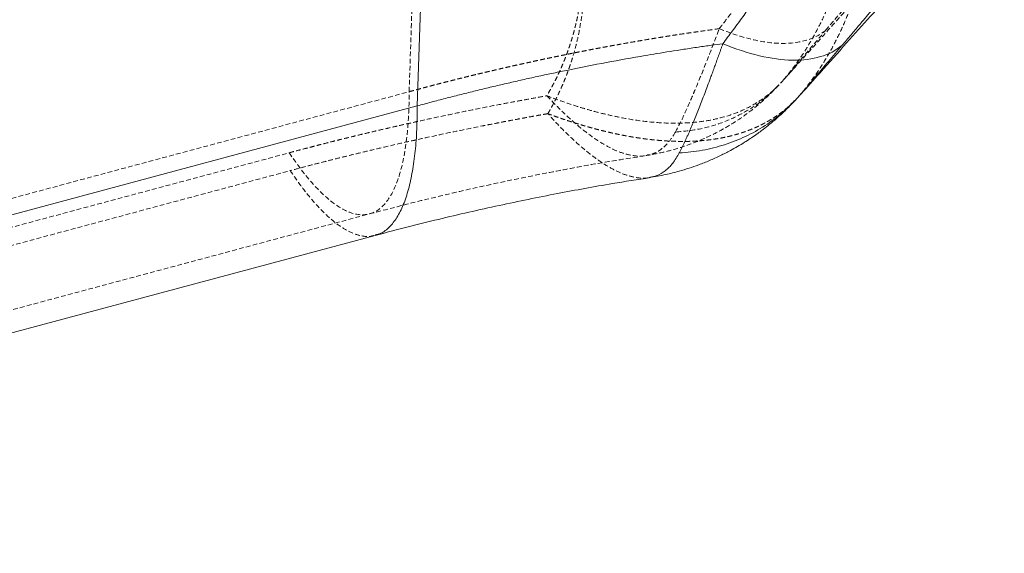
# Model space of a CAD drawing. Header units: millimetres. Extents: x -877 to 859, y -163 to 730.
# Tile 7 of 12: x 227 to 492, y -60 to 83. Entities that reach past the tile are written whole.
import ezdxf

# ---------------------------------------------------------------- set-up
doc = ezdxf.new("R2010")
doc.units = ezdxf.units.MM
doc.linetypes.add('SLD-Continue', pattern=[0])
doc.linetypes.add('SLD-Pointillée', pattern=[1.905, 1.27, -0.635])

msp = doc.modelspace()

# ---------------------------------------------------------------- linework, layer by layer
at = {"color": 7, "linetype": 'SLD-Pointillée', "lineweight": 0}
for p, q in [((331.87, 63.82), (334.87, 155.17)), ((431.92, 66.33), (432.07, 66.51)), ((432.68, 67.2), (433.37, 67.99)), ((13.47, -21.71), (331.87, 63.82)), ((-18.75, -38.14), (299.64, 47.39)), ((395.71, 46.74), (395.47, 46.68)), ((-18.49, -42.95), (299.9, 42.58)), ((2.81, -54.59), (321.2, 30.95))]:
    msp.add_line(p, q, dxfattribs=at)
at = {"color": 8, "linetype": 'SLD-Continue', "lineweight": 15}
msp.add_line((334.06, 60), (337.07, 151.34), dxfattribs=at)
at = {"color": 7, "linetype": 'SLD-Continue', "lineweight": 15}
for p, q in [((437.16, 63.2), (437.83, 63.97)), ((15.67, -25.54), (334.06, 60)), ((396.63, 40.81), (396.39, 40.75)), ((4.37, -60.38), (322.76, 25.16))]:
    msp.add_line(p, q, dxfattribs=at)
at = {"color": 7, "linetype": 'SLD-Pointillée', "lineweight": 0}
for points, knots in [([(432.69, 67.19), (434.4, 69.1), (438.5, 73.69), (444.73, 80.66), (451.14, 87.83), (456.8, 94.17), (461.64, 99.59), (465.7, 104.13), (469, 107.82), (471.76, 110.91), (474.25, 113.69), (477.45, 117.27), (481.6, 121.91), (486.81, 127.74), (492.45, 134.05), (498.52, 140.83), (509.13, 152.69), (524.02, 169.34), (542.98, 190.52), (561.24, 210.92), (578.71, 230.43), (595.29, 248.93), (611.19, 266.68), (622.8, 279.63), (630.32, 288.01), (634.11, 292.24), (638.22, 296.81), (642.84, 301.97), (648.07, 307.8), (653.91, 314.3), (660.6, 321.75), (668.18, 330.21), (676.71, 339.7), (685.98, 350.02), (694.95, 360), (700.83, 366.54), (703.37, 369.37)], [0, 0, 0, 0, 0.019011, 0.045481, 0.069196, 0.090159, 0.108372, 0.123027, 0.13524, 0.145011, 0.153683, 0.162859, 0.180505, 0.199768, 0.220646, 0.24314, 0.267075, 0.338323, 0.40842, 0.477222, 0.540748, 0.602009, 0.66085, 0.716934, 0.730599, 0.744112, 0.758959, 0.776035, 0.795342, 0.816884, 0.840662, 0.869403, 0.900859, 0.935033, 0.971934, 1, 1, 1, 1]), ([(427.73, 194.22), (427.97, 193.87), (428.44, 193.17), (429.14, 192.11), (429.83, 191.04), (430.51, 189.97), (431.18, 188.9), (431.84, 187.83), (432.49, 186.75), (433.13, 185.67), (433.77, 184.58), (434.39, 183.49), (435.01, 182.4), (435.61, 181.31), (436.2, 180.21), (436.79, 179.11), (437.9, 176.97), (439.46, 173.81), (441.34, 169.66), (443.04, 165.57), (445.14, 160.02), (447.35, 153.12), (449.42, 144.65), (450.82, 136.32), (451.57, 127.84), (451.64, 119.57), (451.01, 111.18), (449.68, 103.1), (447.98, 96.42), (446.31, 91.33), (444.83, 87.47), (443.18, 83.71), (441.31, 79.99), (439.27, 76.4), (437.47, 73.6), (436.06, 71.57), (435.06, 70.21), (434.05, 68.9), (433.04, 67.64), (432.34, 66.82), (432, 66.42)], [0, 0, 0, 0, 0.008244, 0.016502, 0.024773, 0.033057, 0.041355, 0.049665, 0.057988, 0.066324, 0.074672, 0.083033, 0.091405, 0.099791, 0.108188, 0.116597, 0.125017, 0.157084, 0.188481, 0.219207, 0.249263, 0.313305, 0.373643, 0.438217, 0.49897, 0.563081, 0.623926, 0.689387, 0.748846, 0.78065, 0.81163, 0.843265, 0.874431, 0.906798, 0.937154, 0.950239, 0.963064, 0.975631, 0.987943, 1, 1, 1, 1]), ([(436.49, 62.44), (437.69, 63.83), (438.8, 65.22), (440.86, 68.01), (441.82, 69.41), (443.62, 72.21), (444.45, 73.62), (446.01, 76.43), (446.74, 77.84), (448.1, 80.67), (448.73, 82.09), (449.9, 84.94), (450.44, 86.37), (451.94, 90.62), (452.76, 93.43), (454.14, 99.01), (454.68, 101.79), (455.53, 107.33), (455.82, 110.1), (456.19, 115.62), (456.25, 118.38), (456.17, 123.89), (456.01, 126.64), (455.63, 130.76), (455.47, 132.13), (455.11, 134.86), (454.91, 136.22), (454.22, 140.27), (453.67, 142.96), (451.73, 150.95), (450.08, 156.2), (446.1, 166.58), (443.76, 171.72), (438.39, 181.92), (435.36, 186.98), (431.96, 192.02)], [0, 0, 0, 0, 0.03125, 0.03125, 0.0625, 0.0625, 0.09375, 0.09375, 0.125, 0.125, 0.15625, 0.15625, 0.1875, 0.1875, 0.25, 0.25, 0.3125, 0.3125, 0.375, 0.375, 0.4375, 0.4375, 0.5, 0.5, 0.53125, 0.53125, 0.5625, 0.5625, 0.625, 0.625, 0.75, 0.75, 0.875, 0.875, 1, 1, 1, 1]), ([(361.59, 150.89), (361.78, 150.6), (362.17, 150.02), (362.73, 149.16), (363.29, 148.3), (363.84, 147.43), (364.37, 146.56), (364.9, 145.69), (365.42, 144.82), (365.92, 143.94), (366.42, 143.07), (366.91, 142.19), (367.39, 141.32), (368.03, 140.12), (369.09, 138.06), (370.43, 135.25), (371.72, 132.3), (373.16, 128.71), (374.41, 125.17), (375.51, 121.53), (376.48, 117.87), (377.46, 113.32), (378.09, 109.03), (378.47, 105.15), (378.74, 100.81), (378.65, 93.83), (377.95, 88.23), (377.3, 84.9), (377.26, 84.68), (377.21, 84.42), (377.14, 84.1), (377.07, 83.74), (376.98, 83.34), (376.88, 82.88), (376.76, 82.38), (376.63, 81.84), (376.48, 81.24), (376.32, 80.6), (376.14, 79.92), (375.93, 79.18), (375.71, 78.4), (375.46, 77.57), (375.18, 76.7), (374.88, 75.78), (374.54, 74.82), (374.17, 73.8), (373.77, 72.74), (373.33, 71.64), (372.84, 70.49), (372.31, 69.29), (371.74, 68.06), (371.11, 66.78), (370.42, 65.46), (369.68, 64.1), (369.14, 63.18), (368.87, 62.72)], [0, 0, 0, 0, 0.010482, 0.020954, 0.031415, 0.041866, 0.052307, 0.06274, 0.073164, 0.08358, 0.093988, 0.104389, 0.114783, 0.12517, 0.146778, 0.18738, 0.223802, 0.24946, 0.311498, 0.345209, 0.373588, 0.435826, 0.498318, 0.517196, 0.565451, 0.642778, 0.748835, 0.750739, 0.753163, 0.756106, 0.759569, 0.763552, 0.768055, 0.773078, 0.778621, 0.784686, 0.791271, 0.798377, 0.806007, 0.814159, 0.822835, 0.832036, 0.841765, 0.852021, 0.862809, 0.87413, 0.885988, 0.898385, 0.911328, 0.924816, 0.938835, 0.953362, 0.968396, 0.983941, 1, 1, 1, 1]), ([(415.24, 80.78), (415.69, 81.37), (416.6, 82.57), (417.95, 84.36), (419.3, 86.14), (420.63, 87.93), (421.96, 89.72), (423.28, 91.5), (424.6, 93.28), (425.9, 95.06), (427.2, 96.84), (428.48, 98.62), (429.76, 100.39), (431.03, 102.16), (432.29, 103.93), (433.54, 105.71), (434.77, 107.47), (436, 109.24), (437.21, 111.01), (438.42, 112.78), (440.15, 115.35), (442.39, 118.74), (445.1, 122.93), (447.73, 127.12), (449.7, 130.39), (451.36, 133.2), (452.69, 135.51), (454, 137.85), (455.08, 139.82), (455.95, 141.45), (456.83, 143.15), (457.69, 144.85), (458.54, 146.56), (459.08, 147.7), (459.35, 148.27)], [0, 0, 0, 0, 0.026391, 0.052788, 0.079188, 0.10559, 0.131992, 0.158389, 0.184772, 0.211143, 0.237503, 0.263853, 0.290192, 0.316523, 0.342844, 0.369154, 0.395454, 0.421744, 0.448027, 0.474303, 0.500575, 0.562941, 0.625313, 0.687634, 0.750022, 0.770923, 0.812406, 0.852737, 0.87484, 0.899783, 0.924764, 0.949789, 0.974865, 1, 1, 1, 1]), ([(443.82, 80.35), (444.23, 80.83), (445.05, 81.79), (446.26, 83.22), (447.47, 84.63), (448.66, 86.03), (449.84, 87.42), (451, 88.8), (452.15, 90.17), (453.28, 91.53), (454.41, 92.87), (455.51, 94.2), (456.61, 95.52), (457.69, 96.83), (459.62, 99.19), (462.33, 102.53), (465.81, 106.9), (469.15, 111.2), (472.42, 115.51), (475.52, 119.75), (478.51, 124), (481.29, 128.16), (483.92, 132.34), (486.3, 136.44), (487.94, 139.57), (488.96, 141.69), (489.51, 142.88), (490.02, 144.05), (490.5, 145.21), (490.94, 146.36), (491.36, 147.49), (491.6, 148.24), (491.73, 148.61)], [0, 0, 0, 0, 0.02006, 0.039991, 0.059792, 0.079464, 0.099007, 0.118421, 0.137706, 0.156862, 0.17589, 0.194789, 0.213561, 0.232204, 0.250719, 0.314269, 0.375986, 0.439496, 0.501352, 0.565045, 0.62654, 0.689832, 0.751082, 0.81477, 0.875266, 0.893682, 0.911895, 0.929908, 0.947723, 0.965341, 0.982766, 1, 1, 1, 1]), ([(369.13, 57.91), (369.27, 58.14), (369.55, 58.61), (369.95, 59.32), (370.35, 60.03), (370.73, 60.75), (371.11, 61.47), (371.48, 62.19), (371.84, 62.92), (372.19, 63.66), (372.53, 64.4), (372.87, 65.14), (373.19, 65.89), (373.51, 66.64), (373.82, 67.4), (374.12, 68.16), (374.41, 68.92), (374.69, 69.69), (374.96, 70.47), (375.23, 71.25), (375.49, 72.03), (375.73, 72.82), (376.23, 74.45), (376.9, 76.93), (378.2, 82.88), (379.19, 91.57), (378.82, 100.98), (377.73, 108.5), (376.53, 114.03), (374.97, 119.53), (373.48, 123.75), (372.28, 126.76), (371.52, 128.55), (370.73, 130.34), (369.9, 132.12), (369.02, 133.89), (368.11, 135.65), (367.17, 137.41), (366.18, 139.16), (365.16, 140.9), (364.09, 142.63), (363, 144.36), (362.23, 145.51), (361.85, 146.08)], [0, 0, 0, 0, 0.0080892, 0.0162094, 0.0243613, 0.0325455, 0.0407625, 0.0490129, 0.0572975, 0.0656167, 0.0739712, 0.0823614, 0.0907881, 0.0992517, 0.1077527, 0.1162919, 0.1248696, 0.1334863, 0.1421428, 0.1508393, 0.1595766, 0.1683549, 0.177175, 0.2139443, 0.2511754, 0.3746692, 0.5016599, 0.5637137, 0.6263955, 0.6881464, 0.7505265, 0.7712947, 0.7920558, 0.812813, 0.8335697, 0.8543291, 0.8750947, 0.8958696, 0.9166572, 0.9374608, 0.9582836, 0.9791289, 1, 1, 1, 1]), ([(415.24, 80.78), (414.68, 80.7), (413.57, 80.55), (411.91, 80.32), (410.25, 80.09), (408.6, 79.85), (406.95, 79.61), (405.31, 79.37), (403.68, 79.12), (402.05, 78.86), (400.43, 78.61), (398.82, 78.35), (397.21, 78.08), (395.61, 77.82), (394.02, 77.55), (392.43, 77.28), (390.86, 77), (389.29, 76.72), (387.73, 76.44), (386.17, 76.16), (384.63, 75.87), (383.09, 75.59), (381.56, 75.3), (380.04, 75.01), (378.53, 74.71), (377.03, 74.42), (375.53, 74.12), (374.05, 73.82), (372.57, 73.52), (371.1, 73.21), (369.64, 72.91), (368.19, 72.6), (366.76, 72.3), (365.33, 71.99), (363.91, 71.68), (362.5, 71.37), (361.1, 71.06), (359.71, 70.75), (358.33, 70.43), (356.96, 70.12), (355.6, 69.81), (354.25, 69.49), (352.91, 69.18), (351.58, 68.86), (350.27, 68.55), (348.96, 68.23), (347.67, 67.92), (346.38, 67.6), (345.11, 67.28), (343.85, 66.97), (342.6, 66.65), (341.36, 66.34), (340.13, 66.02), (338.92, 65.71), (337.71, 65.39), (336.52, 65.08), (335.34, 64.76), (334.17, 64.45), (333.01, 64.14), (332.25, 63.93), (331.87, 63.82)], [0, 0, 0, 0, 0.0195298, 0.0390066, 0.0584292, 0.0777962, 0.0971064, 0.1163585, 0.135551, 0.1546827, 0.1737523, 0.1927582, 0.2116993, 0.2305741, 0.2493807, 0.2681175, 0.2867828, 0.305375, 0.3238926, 0.3423339, 0.3606973, 0.3789812, 0.397184, 0.4153041, 0.43334, 0.45129, 0.4691526, 0.4869263, 0.5046095, 0.5222007, 0.5396983, 0.5571008, 0.5744068, 0.5916146, 0.6087228, 0.62573, 0.6426346, 0.6594348, 0.6761292, 0.6927166, 0.7091955, 0.7255647, 0.7418228, 0.7579684, 0.7740004, 0.7899175, 0.8057183, 0.8214016, 0.8369662, 0.8524108, 0.8677343, 0.8829354, 0.898013, 0.9129659, 0.9277928, 0.9424928, 0.9570646, 0.9715071, 0.9858193, 1, 1, 1, 1]), ([(403.42, 52.94), (404.26, 54.48), (405.15, 56.27), (406.07, 58.29), (406.54, 59.3), (407.01, 60.36), (407.5, 61.48), (407.74, 62.04), (407.99, 62.61), (408.23, 63.19), (408.48, 63.77), (408.73, 64.36), (408.98, 64.96), (409.98, 67.35), (411, 69.88), (412.04, 72.52), (413.08, 75.17), (414.15, 77.92), (415.24, 80.78)], [0.02531853, 0.02531853, 0.02531853, 0.02531853, 0.03219071, 0.03219071, 0.03219071, 0.03562679, 0.03562679, 0.03562679, 0.03734484, 0.03734484, 0.03734484, 0.03906288, 0.03906288, 0.03906288, 0.04593505, 0.04593505, 0.04593505, 0.05280723, 0.05280723, 0.05280723, 0.05280723]), ([(443.82, 80.35), (442.39, 79.16), (440.66, 78.26), (438.67, 77.67), (436.68, 77.08), (434.42, 76.79), (431.96, 76.83), (429.5, 76.87), (426.83, 77.22), (424.02, 77.89), (421.21, 78.55), (418.26, 79.52), (415.24, 80.78)], [0, 0, 0, 0, 0.25, 0.25, 0.25, 0.5, 0.5, 0.5, 0.75, 0.75, 0.75, 1, 1, 1, 1]), ([(433.37, 67.99), (433.64, 68.28), (434.58, 69.35), (436.84, 72.08), (440.04, 75.92), (442.57, 78.89), (443.82, 80.35)], [0, 0, 0, 0, 0.118026, 0.422607, 0.714591, 1, 1, 1, 1]), ([(368.87, 62.72), (368.88, 62.71), (368.99, 62.67), (370.52, 62.09), (373.34, 61.06), (377.31, 59.76), (381.1, 58.64), (384.81, 57.69), (389.36, 56.7), (394.63, 55.83), (400.5, 55.33), (406.05, 55.32), (411.28, 55.82), (416.18, 56.85), (420.73, 58.4), (424.9, 60.5), (428.69, 63.09), (430.85, 65.27), (431.91, 66.34)], [0, 0, 0, 0, 0.000425, 0.003974, 0.056691, 0.10526, 0.153851, 0.202166, 0.249758, 0.3344, 0.418025, 0.500512, 0.583872, 0.666996, 0.749768, 0.833786, 0.917978, 1, 1, 1, 1]), ([(430.43, 64.75), (430.91, 65.25), (431.84, 66.25), (432.83, 67.35), (433.31, 67.9)], [0, 0, 0, 0, 0.508363, 1, 1, 1, 1]), ([(299.64, 47.39), (301.83, 44.11), (304, 41.27), (306.11, 38.92), (308.22, 36.56), (310.27, 34.69), (312.23, 33.34), (314.19, 31.98), (316.05, 31.14), (317.8, 30.84), (319.54, 30.53), (321.16, 30.75), (322.62, 31.5), (324.09, 32.25), (325.41, 33.52), (326.56, 35.3), (327.7, 37.08), (328.68, 39.37), (329.46, 42.12), (330.25, 44.87), (330.85, 48.1), (331.25, 51.73), (331.66, 55.37), (331.86, 59.42), (331.87, 63.82)], [0, 0, 0, 0, 0.125, 0.125, 0.125, 0.25, 0.25, 0.25, 0.375, 0.375, 0.375, 0.5, 0.5, 0.5, 0.625, 0.625, 0.625, 0.75, 0.75, 0.75, 0.875, 0.875, 0.875, 1, 1, 1, 1]), ([(395.44, 46.62), (397.13, 46.92), (400.26, 47.48), (404.5, 48.67), (408.11, 49.93), (411.37, 51.28), (414.67, 52.87), (417.66, 54.55), (420.55, 56.38), (423.36, 58.38), (426.81, 61.15), (429.14, 63.47), (430.43, 64.75)], [0, 0, 0, 0, 0.127592, 0.23628, 0.327446, 0.410739, 0.497407, 0.599226, 0.663008, 0.750182, 0.862178, 1, 1, 1, 1]), ([(430.36, 64.82), (429.51, 63.96), (427.28, 61.67), (422.97, 58.72), (417.29, 55.84), (410.76, 53.71), (405.87, 53.2), (403.42, 52.94)], [0, 0, 0, 0, 0.123365, 0.324592, 0.525819, 0.762909, 1, 1, 1, 1]), ([(299.64, 47.39), (300.33, 47.58), (301.71, 47.95), (303.8, 48.5), (305.89, 49.04), (307.99, 49.59), (310.1, 50.12), (312.21, 50.66), (314.34, 51.19), (316.48, 51.71), (318.62, 52.23), (320.77, 52.75), (322.94, 53.26), (325.11, 53.77), (327.29, 54.27), (329.48, 54.77), (331.68, 55.27), (335.08, 56.03), (339.68, 57.03), (345.49, 58.25), (351.3, 59.43), (356.49, 60.44), (361.04, 61.3), (364.96, 62.02), (367.57, 62.48), (368.87, 62.72)], [0, 0, 0, 0, 0.030647, 0.061371, 0.092174, 0.123055, 0.154016, 0.185057, 0.216178, 0.247381, 0.278666, 0.310033, 0.341483, 0.373017, 0.404635, 0.436338, 0.468126, 0.500001, 0.583669, 0.66709, 0.750274, 0.833232, 0.889053, 0.944641, 1, 1, 1, 1]), ([(395.13, 46.59), (395.08, 46.58), (394.23, 46.37), (392.35, 46.54), (389.5, 47.13), (386.43, 48.39), (383.19, 50.21), (379.81, 52.56), (376.29, 55.43), (372.65, 58.77), (370.13, 61.4), (368.87, 62.72)], [0, 0, 0, 0, 0.007139, 0.132919, 0.258312, 0.384058, 0.508771, 0.631989, 0.754469, 0.876917, 1, 1, 1, 1]), ([(436.49, 62.44), (436.36, 62.3), (436.09, 62.01), (435.69, 61.6), (435.29, 61.19), (434.88, 60.79), (434.46, 60.39), (434.04, 60.01), (433.61, 59.63), (433.18, 59.26), (432.73, 58.9), (432.29, 58.54), (431.84, 58.2), (431.38, 57.86), (430.91, 57.53), (430.44, 57.2), (429.97, 56.89), (429.49, 56.58), (429, 56.28), (428.5, 55.99), (428, 55.7), (427.5, 55.42), (426.99, 55.15), (426.48, 54.89), (425.96, 54.64), (425.44, 54.39), (424.91, 54.16), (424.38, 53.93), (423.84, 53.71), (423.31, 53.49), (422.76, 53.29), (422.21, 53.09), (421.66, 52.9), (421.1, 52.71), (420.54, 52.54), (419.98, 52.37), (419.41, 52.21), (418.83, 52.05), (418.25, 51.9), (417.67, 51.77), (417.08, 51.63), (416.49, 51.51), (415.89, 51.39), (415.29, 51.28), (414.69, 51.17), (414.08, 51.08), (413.47, 50.99), (412.85, 50.9), (412.23, 50.83), (411.6, 50.76), (410.97, 50.7), (410.34, 50.64), (409.7, 50.59), (409.05, 50.55), (408.41, 50.51), (407.75, 50.49), (407.1, 50.46), (406.44, 50.45), (405.77, 50.44), (405.1, 50.44), (404.43, 50.44), (403.75, 50.46), (403.07, 50.48), (402.38, 50.5), (401.69, 50.53), (401, 50.57), (400.31, 50.62), (399.61, 50.67), (398.91, 50.73), (398.21, 50.79), (397.51, 50.86), (396.8, 50.94), (396.1, 51.02), (395.39, 51.11), (394.67, 51.21), (393.96, 51.31), (393.24, 51.42), (392.53, 51.53), (391.8, 51.65), (391.08, 51.77), (390.36, 51.91), (389.63, 52.04), (388.9, 52.19), (388.17, 52.33), (387.43, 52.49), (386.7, 52.65), (385.96, 52.82), (385.22, 52.99), (384.47, 53.17), (383.73, 53.35), (382.98, 53.54), (382.23, 53.73), (381.48, 53.93), (380.72, 54.14), (379.96, 54.35), (379.21, 54.57), (378.44, 54.79), (377.68, 55.02), (376.91, 55.26), (376.15, 55.49), (375.38, 55.74), (374.6, 55.99), (373.83, 56.25), (373.05, 56.51), (372.27, 56.78), (371.49, 57.05), (370.71, 57.33), (369.92, 57.62), (369.4, 57.81), (369.13, 57.91)], [0, 0, 0, 0, 0.0097727, 0.0195348, 0.0292871, 0.0390303, 0.0487652, 0.0584925, 0.0682129, 0.0779272, 0.0876361, 0.0973402, 0.1070404, 0.1167373, 0.1264316, 0.1361255, 0.14582, 0.1555153, 0.1652127, 0.1749135, 0.1846082, 0.1942876, 0.203942, 0.213574, 0.2231847, 0.2327747, 0.2423448, 0.2518958, 0.261428, 0.2709426, 0.2804417, 0.289926, 0.2993961, 0.3088527, 0.3182965, 0.3277281, 0.3371481, 0.3465572, 0.355956, 0.3653451, 0.3747251, 0.3840967, 0.3934613, 0.4028203, 0.4121742, 0.4215237, 0.4308694, 0.4402117, 0.4495513, 0.4588887, 0.4682246, 0.4775594, 0.4868938, 0.4962283, 0.5055635, 0.5149007, 0.5242414, 0.5335856, 0.5429338, 0.5522867, 0.5616449, 0.5710088, 0.5803779, 0.5897408, 0.5990892, 0.6084155, 0.6177207, 0.627007, 0.6362749, 0.6455245, 0.6547583, 0.6639769, 0.6731807, 0.6823705, 0.6915468, 0.7007102, 0.7098611, 0.7190003, 0.7281282, 0.7372454, 0.7463524, 0.7554499, 0.7645388, 0.7736207, 0.7826961, 0.7917654, 0.8008293, 0.8098882, 0.8189426, 0.8279931, 0.8370401, 0.8460843, 0.855126, 0.8641659, 0.8732044, 0.8822426, 0.8912819, 0.9003225, 0.9093649, 0.9184094, 0.9274568, 0.9365074, 0.9455622, 0.954622, 0.9636871, 0.9727583, 0.9818362, 0.9909214, 1, 1, 1, 1]), ([(369.13, 57.91), (368.4, 57.78), (366.93, 57.52), (364.72, 57.12), (362.52, 56.72), (360.32, 56.31), (358.12, 55.89), (355.93, 55.47), (353.73, 55.04), (349.36, 54.18), (342.82, 52.84), (336.16, 51.4), (330.4, 50.12), (325.99, 49.11), (321.12, 47.96), (317.12, 47), (313.51, 46.11), (310.1, 45.25), (306.69, 44.38), (303.29, 43.49), (301.03, 42.89), (299.9, 42.58)], [0, 0, 0, 0, 0.031272, 0.062542, 0.09381, 0.125078, 0.156346, 0.187614, 0.218883, 0.250154, 0.37504, 0.499999, 0.537423, 0.624904, 0.691267, 0.749846, 0.799805, 0.849797, 0.899824, 0.949891, 1, 1, 1, 1]), ([(396.05, 40.67), (396, 40.66), (395.13, 40.43), (393.21, 40.62), (390.29, 41.27), (387.15, 42.62), (383.83, 44.56), (380.36, 47.08), (376.76, 50.14), (373.02, 53.7), (370.43, 56.5), (369.13, 57.91)], [0, 0, 0, 0, 0.007701, 0.133508, 0.258901, 0.384611, 0.509258, 0.632387, 0.754756, 0.877067, 1, 1, 1, 1]), ([(403.42, 52.94), (402.86, 52.02), (401.74, 50.2), (399.72, 48.33), (397.73, 47.12), (396.3, 46.85), (395.71, 46.74)], [0, 0, 0, 0, 0.272821, 0.544274, 0.813293, 1, 1, 1, 1]), ([(321.2, 30.95), (326.89, 32.43), (338.01, 35.33), (354.5, 39.07), (370.24, 42.29), (383.89, 44.8), (392.31, 46.11), (395.73, 46.64)], [0, 0, 0, 0, 0.233102, 0.455691, 0.666429, 0.864809, 1, 1, 1, 1]), ([(299.9, 42.58), (300.98, 41.03), (303.16, 37.87), (306.42, 33.89), (309.67, 30.5), (312.87, 27.84), (315.98, 25.94), (318.94, 24.96), (321.21, 24.73), (322.39, 25.15), (322.73, 25.27)], [0, 0, 0, 0, 0.125969, 0.255546, 0.388385, 0.524069, 0.662119, 0.801999, 0.943125, 1, 1, 1, 1])]:
    msp.add_open_spline(points, degree=3, knots=knots, dxfattribs=at)
at = {"color": 7, "linetype": 'SLD-Continue', "lineweight": 15}
for points, knots in [([(437.17, 63.19), (438.88, 65.11), (442.98, 69.69), (449.21, 76.67), (455.61, 83.83), (461.27, 90.17), (466.12, 95.59), (470.18, 100.13), (473.47, 103.82), (476.24, 106.91), (478.72, 109.69), (481.92, 113.27), (486.08, 117.92), (491.28, 123.74), (496.93, 130.05), (502.99, 136.83), (513.6, 148.69), (528.5, 165.34), (547.45, 186.51), (565.71, 206.92), (583.18, 226.42), (599.76, 244.92), (614.36, 261.22), (623.43, 271.34), (627.19, 275.53)], [0, 0, 0, 0, 0.027064, 0.064743, 0.098501, 0.128341, 0.154267, 0.175128, 0.192512, 0.206422, 0.218766, 0.231827, 0.256946, 0.284366, 0.314087, 0.346107, 0.380177, 0.481598, 0.58138, 0.679318, 0.769746, 0.85695, 0.940708, 1, 1, 1, 1]), ([(459.18, 144.17), (459.02, 143.83), (458.71, 143.13), (458.22, 142.09), (457.72, 141.04), (457.21, 139.98), (456.68, 138.92), (456.14, 137.84), (455.58, 136.75), (454.49, 134.65), (452.79, 131.47), (449.66, 125.94), (445.45, 118.91), (440.15, 110.59), (434.48, 102.13), (429.79, 95.42), (426.14, 90.32), (423.72, 86.96), (421.25, 83.58), (418.74, 80.16), (417.03, 77.88), (416.18, 76.73)], [0, 0, 0, 0, 0.015105, 0.030367, 0.045786, 0.061363, 0.077099, 0.092995, 0.10905, 0.125265, 0.186024, 0.250122, 0.371495, 0.499541, 0.621379, 0.749396, 0.798837, 0.848618, 0.89874, 0.949201, 1, 1, 1, 1]), ([(495.33, 144.35), (495.27, 144.17), (495.12, 143.67), (494.82, 142.71), (494.34, 141.34), (493.65, 139.54), (492.74, 137.4), (491.65, 135.07), (490.45, 132.72), (489.28, 130.57), (487.94, 128.22), (485.83, 124.71), (483.12, 120.56), (479.86, 115.84), (476.62, 111.36), (472.33, 105.65), (467.1, 98.98), (463, 93.93), (460.77, 91.22), (460.39, 90.76), (459.76, 90), (458.88, 88.93), (457.74, 87.57), (456.35, 85.9), (454.69, 83.92), (452.77, 81.64), (450.57, 79.06), (449.01, 77.23), (448.18, 76.26)], [0, 0, 0, 0, 0.00855, 0.02357, 0.044888, 0.072306, 0.107641, 0.143975, 0.17986, 0.215328, 0.242398, 0.286574, 0.374261, 0.429265, 0.496891, 0.572286, 0.679616, 0.786235, 0.788528, 0.795082, 0.805893, 0.820956, 0.840264, 0.863808, 0.891577, 0.923548, 0.959698, 1, 1, 1, 1]), ([(334.06, 60), (334.69, 60.17), (335.94, 60.51), (337.82, 61.02), (339.71, 61.52), (341.6, 62.01), (343.51, 62.5), (345.42, 62.99), (347.34, 63.47), (349.26, 63.95), (351.19, 64.42), (353.12, 64.89), (355.06, 65.35), (357, 65.8), (358.94, 66.25), (360.89, 66.7), (362.84, 67.14), (364.8, 67.57), (366.75, 68), (368.71, 68.42), (370.66, 68.84), (372.62, 69.25), (377.36, 70.23), (384.89, 71.71), (392.85, 73.14), (399.78, 74.3), (404.55, 75.06), (409.46, 75.8), (412.95, 76.3), (415.15, 76.59), (416.18, 76.73)], [0, 0, 0, 0, 0.023529, 0.047129, 0.070791, 0.094509, 0.118274, 0.14208, 0.16592, 0.189789, 0.213683, 0.237597, 0.261526, 0.285467, 0.309416, 0.333367, 0.357317, 0.38126, 0.405182, 0.429072, 0.452928, 0.476747, 0.500528, 0.6262, 0.750528, 0.787958, 0.875305, 0.921861, 0.963392, 1, 1, 1, 1]), ([(416.18, 76.73), (416.09, 76.48), (415.91, 75.98), (415.65, 75.23), (415.38, 74.49), (415.12, 73.76), (414.86, 73.03), (414.61, 72.32), (414.35, 71.61), (414.1, 70.91), (413.85, 70.22), (413.6, 69.54), (413.36, 68.86), (413.11, 68.2), (412.42, 66.31), (411.3, 63.31), (409.81, 59.42), (408.37, 55.85), (407.33, 53.39), (406.63, 51.82), (406.26, 51), (405.89, 50.2), (405.53, 49.44), (405.18, 48.71), (404.82, 48), (404.59, 47.56), (404.48, 47.34)], [0, 0, 0, 0, 0.019499, 0.038941, 0.058328, 0.07766, 0.096936, 0.116158, 0.135325, 0.154437, 0.173496, 0.1925, 0.211451, 0.230349, 0.249194, 0.373976, 0.498068, 0.623503, 0.748962, 0.784641, 0.820377, 0.856174, 0.892032, 0.927955, 0.963943, 1, 1, 1, 1]), ([(416.18, 76.73), (419.56, 75.32), (422.86, 74.24), (429.16, 72.75), (432.14, 72.35), (437.66, 72.27), (440.19, 72.59), (444.65, 73.91), (446.59, 74.92), (448.18, 76.26)], [0, 0, 0, 0, 0.25, 0.25, 0.5, 0.5, 0.75, 0.75, 1, 1, 1, 1]), ([(435.5, 61.35), (435.86, 61.75), (436.59, 62.55), (437.39, 63.44), (437.78, 63.89)], [0, 0, 0, 0, 0.507744, 1, 1, 1, 1]), ([(396.37, 40.69), (397.87, 40.95), (400.57, 41.42), (404.15, 42.34), (407.09, 43.23), (409.8, 44.17), (412.63, 45.29), (415.47, 46.58), (418.63, 48.19), (421.82, 50.04), (424.34, 51.72), (426, 52.91), (427.22, 53.82), (428.8, 55.06), (430.75, 56.71), (433.05, 58.81), (434.64, 60.46), (435.5, 61.35)], [0, 0, 0, 0, 0.101836, 0.183954, 0.245074, 0.306226, 0.374537, 0.446852, 0.512665, 0.609523, 0.689922, 0.714295, 0.747523, 0.792403, 0.849218, 0.918298, 1, 1, 1, 1]), ([(322.76, 25.16), (328.4, 26.63), (339.43, 29.5), (355.78, 33.21), (371.39, 36.4), (384.92, 38.89), (393.27, 40.18), (396.65, 40.71)], [0, 0, 0, 0, 0.233075, 0.455733, 0.666521, 0.864878, 1, 1, 1, 1])]:
    msp.add_open_spline(points, degree=3, knots=knots, dxfattribs=at)
at = {"color": 8, "linetype": 'SLD-Continue', "lineweight": 15}
for points, knots in [([(437.83, 63.97), (438.09, 64.26), (439.02, 65.31), (441.25, 68.02), (444.42, 71.83), (446.94, 74.8), (448.18, 76.26)], [0, 0, 0, 0, 0.1196573, 0.4248538, 0.7161939, 1, 1, 1, 1]), ([(435.44, 61.41), (434.41, 60.33), (432.01, 57.83), (427.58, 54.6), (422.35, 51.66), (416.69, 49.46), (410.72, 47.92), (406.56, 47.53), (404.48, 47.34)], [0, 0, 0, 0, 0.130733, 0.304597, 0.478443, 0.65229, 0.826153, 1, 1, 1, 1]), ([(322.73, 25.27), (323.25, 25.39), (324.64, 25.74), (326.61, 27.31), (328.63, 29.86), (330.34, 33.28), (331.73, 37.45), (332.79, 42.29), (333.53, 47.72), (333.98, 53.58), (334.03, 57.88), (334.06, 60)], [0, 0, 0, 0, 0.072564, 0.193748, 0.314393, 0.433972, 0.551988, 0.66798, 0.781541, 0.892313, 1, 1, 1, 1]), ([(404.48, 47.34), (403.91, 46.37), (402.78, 44.44), (400.72, 42.47), (398.69, 41.21), (397.23, 40.93), (396.63, 40.81)], [0, 0, 0, 0, 0.272907, 0.54436, 0.813306, 1, 1, 1, 1])]:
    msp.add_open_spline(points, degree=3, knots=knots, dxfattribs=at)

doc.saveas('drawing.dxf')
